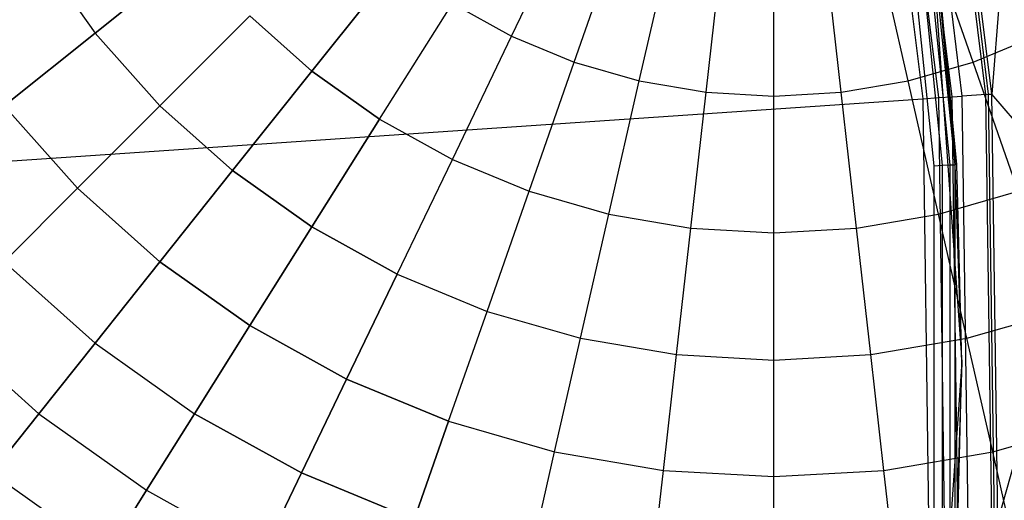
# Model space of a CAD drawing. Extents: x 0.2 to 44.2, y -21.9 to 24.
# Tile 118 of 239: x 34.9 to 39.2, y -0.6 to 1.5. Entities that reach past the tile are written whole.
import ezdxf

# ---------------------------------------------------------------- set-up
doc = ezdxf.new("R2010")
doc.units = 0
doc.header["$LTSCALE"] = 2.54
doc.layers.get('0').update_dxf_attribs({"color": 13, "linetype": 'CONTINUOUS'})

# ---------------------------------------------------------------- blocks, each defined once
blk = doc.blocks.new('KARO-10934_STL')
at = {"color": 0}
for p, q in [((39.2664, 3.0455, 126.2025), (39.1146, 1.1549, 126.1937)), ((39.2664, 3.0455, 126.2025), (39.1146, 1.1549, 126.1937)), ((39.0887, 1.1531, 126.1649), (38.8649, 2.9739, 126.1649)), ((39.0887, 1.1531, 126.1649), (38.8649, 2.9739, 126.1649)), ((38.8751, 2.9757, 126.1818), (39.099, 1.1538, 126.1818)), ((38.8751, 2.9757, 126.1818), (39.099, 1.1538, 126.1818)), ((39.1146, 1.1549, 126.1937), (38.8905, 2.9785, 126.1937)), ((39.1146, 1.1549, 126.1937), (38.8905, 2.9785, 126.1937)), ((38.6628, 2.9379, 125.8986), (38.8839, 1.1392, 125.8986)), ((38.6628, 2.9379, 125.8986), (38.8839, 1.1392, 125.8986)), ((38.9428, 1.1432, 125.9335), (38.721, 2.9483, 125.9335)), ((38.9428, 1.1432, 125.9335), (38.721, 2.9483, 125.9335)), ((38.9865, 1.1462, 125.9865), (38.7641, 2.9559, 125.9865)), ((38.9865, 1.1462, 125.9865), (38.7641, 2.9559, 125.9865)), ((38.5964, 2.926, 125.8858), (38.8166, 1.1346, 125.8858)), ((38.5964, 2.926, 125.8858), (38.8166, 1.1346, 125.8858)), ((38.6929, 2.5288, 124.2995), (38.8641, 0.8458, 124.2995)), ((38.6929, 2.5288, 124.2995), (38.8641, 0.8458, 124.2995)), ((38.9023, 0.8478, 124.3072), (38.7308, 2.5346, 124.3072)), ((38.9023, 0.8478, 124.3072), (38.7308, 2.5346, 124.3072)), ((38.9347, 0.8494, 124.3288), (38.7628, 2.5396, 124.3288)), ((38.9347, 0.8494, 124.3288), (38.7628, 2.5396, 124.3288)), ((38.9563, 0.8505, 124.3613), (38.7842, 2.5428, 124.3613)), ((38.9563, 0.8505, 124.3613), (38.7842, 2.5428, 124.3613)), ((38.9639, 0.8509, 124.3996), (38.8145, 2.3909, 125.9495)), ((38.8145, 2.3909, 125.9495), (38.9855, 0, 125.9495)), ((38.9639, 0.8509, 124.3996), (38.8145, 2.3909, 125.9495)), ((38.9639, 0.8509, 124.3996), (38.8145, 2.3909, 124.3996)), ((38.8145, 2.3909, 125.9495), (38.9855, 0, 125.9495)), ((38.8145, 2.3909, 124.3996), (38.9563, 0.8505, 124.3613)), ((38.9639, 0.8509, 124.3996), (38.8145, 2.3909, 124.3996)), ((38.8145, 2.3909, 124.3996), (38.9563, 0.8505, 124.3613)), ((38.9428, 1.1432, 125.9335), (38.9865, 1.1462, 125.9865)), ((38.9428, 1.1432, 125.9335), (38.9865, 1.1462, 125.9865)), ((39.0887, 1.1531, 126.1649), (38.9865, 1.1462, 125.9865)), ((39.0887, 1.1531, 126.1649), (38.9865, 1.1462, 125.9865)), ((39.0119, -0.6771, 125.9865), (38.9865, 1.1462, 125.9865)), ((39.0119, -0.6771, 125.9865), (38.9865, 1.1462, 125.9865)), ((39.0887, 1.1531, 126.1649), (39.099, 1.1538, 126.1818)), ((39.0887, 1.1531, 126.1649), (39.099, 1.1538, 126.1818)), ((39.1143, -0.6812, 126.1649), (39.0887, 1.1531, 126.1649)), ((39.1143, -0.6812, 126.1649), (39.0887, 1.1531, 126.1649)), ((39.099, 1.1538, 126.1818), (39.1146, 1.1549, 126.1937)), ((39.099, 1.1538, 126.1818), (39.1146, 1.1549, 126.1937)), ((39.099, 1.1538, 126.1818), (39.1246, -0.6816, 126.1818)), ((39.099, 1.1538, 126.1818), (39.1246, -0.6816, 126.1818)), ((39.5226, 0.6773, 126.2025), (39.1146, 1.1549, 126.1937)), ((39.5226, 0.6773, 126.2025), (39.1146, 1.1549, 126.1937)), ((39.1403, -0.6822, 126.1937), (39.1146, 1.1549, 126.1937)), ((39.1403, -0.6822, 126.1937), (39.1146, 1.1549, 126.1937)), ((22.1855, 0, 125.7675), (38.8166, 1.1346, 125.8858)), ((22.1855, 0, 125.7675), (38.8166, 1.1346, 125.8858)), ((38.8166, 1.1346, 125.8858), (38.8839, 1.1392, 125.8986)), ((38.8166, 1.1346, 125.8858), (38.8839, 1.1392, 125.8986)), ((38.8166, 1.1346, 125.8858), (38.8417, -0.6702, 125.8858)), ((38.8166, 1.1346, 125.8858), (38.8417, -0.6702, 125.8858)), ((38.8839, 1.1392, 125.8986), (38.9428, 1.1432, 125.9335)), ((38.8839, 1.1392, 125.8986), (38.9428, 1.1432, 125.9335)), ((38.8839, 1.1392, 125.8986), (38.9091, -0.6729, 125.8986)), ((38.8839, 1.1392, 125.8986), (38.9091, -0.6729, 125.8986)), ((38.9682, -0.6753, 125.9335), (38.9428, 1.1432, 125.9335)), ((38.9682, -0.6753, 125.9335), (38.9428, 1.1432, 125.9335)), ((38.9023, 0.8478, 124.3072), (38.9347, 0.8494, 124.3288)), ((38.9023, 0.8478, 124.3072), (38.9347, 0.8494, 124.3288)), ((38.9347, 0.8494, 124.3288), (38.9563, 0.8505, 124.3613)), ((38.9347, 0.8494, 124.3288), (38.9563, 0.8505, 124.3613)), ((38.9347, -0.8494, 124.3288), (38.9347, 0.8494, 124.3288)), ((38.9347, -0.8494, 124.3288), (38.9347, 0.8494, 124.3288)), ((38.9639, 0.8509, 124.3996), (38.9563, 0.8505, 124.3613)), ((38.9639, 0.8509, 124.3996), (38.9563, 0.8505, 124.3613)), ((38.9855, 0, 124.3996), (38.9563, 0.8505, 124.3613)), ((38.9855, 0, 124.3996), (38.9563, 0.8505, 124.3613)), ((38.9563, -0.8505, 124.3613), (38.9563, 0.8505, 124.3613)), ((38.9563, -0.8505, 124.3613), (38.9563, 0.8505, 124.3613)), ((38.9855, 0, 125.9495), (38.9639, 0.8509, 124.3996)), ((38.9855, 0, 124.3996), (38.9639, 0.8509, 124.3996)), ((38.9855, 0, 125.9495), (38.9639, 0.8509, 124.3996)), ((38.9855, 0, 124.3996), (38.9639, 0.8509, 124.3996)), ((38.8641, 0.8458, 124.2995), (38.9023, 0.8478, 124.3072)), ((38.8641, 0.8458, 124.2995), (38.9023, 0.8478, 124.3072)), ((38.8641, 0.8458, 124.2995), (38.8641, -0.8458, 124.2995)), ((38.8641, 0.8458, 124.2995), (38.8641, -0.8458, 124.2995)), ((38.9023, -0.8478, 124.3072), (38.9023, 0.8478, 124.3072)), ((38.9023, -0.8478, 124.3072), (38.9023, 0.8478, 124.3072)), ((39.5226, 0.6773, 126.2025), (39.1403, -0.6822, 126.1937)), ((39.5226, 0.6773, 126.2025), (39.1403, -0.6822, 126.1937)), ((38.9855, 0, 125.9495), (38.8145, -2.3909, 125.9495)), ((38.9855, 0, 125.9495), (38.8145, -2.3909, 125.9495)), ((38.9855, 0, 124.3996), (38.9563, -0.8505, 124.3613)), ((38.9855, 0, 124.3996), (38.9563, -0.8505, 124.3613)), ((38.9639, -0.8509, 124.3996), (38.9855, 0, 125.9495)), ((38.9639, -0.8509, 124.3996), (38.9855, 0, 125.9495)), ((38.9639, -0.8509, 124.3996), (38.9855, 0, 124.3996)), ((38.9639, -0.8509, 124.3996), (38.9855, 0, 124.3996)), ((38.9855, 0, 124.3996), (38.9855, 0, 125.9495)), ((38.9855, 0, 124.3996), (38.9855, 0, 125.9495))]:
    blk.add_line(p, q, dxfattribs=at)
blk = doc.blocks.new('GRUPUJ_1')
at = {"color": 0}
for p, q in [((36.8225, 23.3443, 18.5119), (37.0922, 23.9044, 18.7694)), ((36.8225, 23.3443, 18.5119), (37.0922, 23.9044, 18.7694)), ((36.8225, 23.3443, 7.7003), (37.0922, 23.9044, 7.4428)), ((36.8225, 23.3443, 7.7003), (37.0922, 23.9044, 7.4428)), ((37.0922, 23.2326, 18.5119), (37.2975, 23.8193, 18.7694)), ((37.0922, 23.2326, 18.5119), (37.2975, 23.8193, 18.7694)), ((37.0922, 23.2326, 7.7003), (37.2975, 23.8193, 7.4428)), ((37.0922, 23.2326, 7.7003), (37.2975, 23.8193, 7.4428)), ((38.8119, 23.2326, 18.5119), (38.6066, 23.8193, 18.7694)), ((38.8119, 23.2326, 18.5119), (38.6066, 23.8193, 18.7694)), ((38.8119, 23.2326, 7.7003), (38.6066, 23.8193, 7.4428)), ((38.8119, 23.2326, 7.7003), (38.6066, 23.8193, 7.4428)), ((37.3728, 23.1518, 18.5119), (37.5111, 23.7578, 18.7694)), ((37.3728, 23.1518, 18.5119), (37.5111, 23.7578, 18.7694)), ((37.3728, 23.1518, 7.7003), (37.5111, 23.7578, 7.4428)), ((37.3728, 23.1518, 7.7003), (37.5111, 23.7578, 7.4428)), ((38.5313, 23.1518, 18.5119), (38.393, 23.7578, 18.7694)), ((38.5313, 23.1518, 18.5119), (38.393, 23.7578, 18.7694)), ((38.5313, 23.1518, 7.7003), (38.393, 23.7578, 7.4428)), ((38.5313, 23.1518, 7.7003), (38.393, 23.7578, 7.4428)), ((34.7845, 23.6995, 17.7971), (35.0273, 23.3574, 17.7971)), ((34.7845, 23.6995, 8.4151), (35.0273, 23.3574, 8.4151)), ((34.7845, 23.6995, 8.4151), (35.0273, 23.3574, 8.4151)), ((34.7845, 23.6995, 17.7971), (35.0273, 23.3574, 17.7971)), ((35.4563, 23.6995, 18.1864), (35.0273, 23.3574, 17.7971)), ((35.4563, 23.6995, 18.1864), (35.0273, 23.3574, 17.7971)), ((35.0273, 23.3574, 8.4151), (35.4563, 23.6995, 8.0257)), ((35.0273, 23.3574, 8.4151), (35.4563, 23.6995, 8.0257)), ((37.6606, 23.1029, 18.5119), (37.7302, 23.7206, 18.7694)), ((37.6606, 23.1029, 18.5119), (37.7302, 23.7206, 18.7694)), ((37.6606, 23.1029, 7.7003), (37.7302, 23.7206, 7.4428)), ((37.6606, 23.1029, 7.7003), (37.7302, 23.7206, 7.4428)), ((37.9521, 23.0865, 18.5119), (37.9521, 23.7081, 18.7694)), ((37.9521, 23.0865, 18.5119), (37.9521, 23.7081, 18.7694)), ((37.9521, 23.0865, 7.7003), (37.9521, 23.7081, 7.4428)), ((37.9521, 23.0865, 7.7003), (37.9521, 23.7081, 7.4428)), ((38.2435, 23.1029, 18.5119), (38.1739, 23.7206, 18.7694)), ((38.2435, 23.1029, 18.5119), (38.1739, 23.7206, 18.7694)), ((38.2435, 23.1029, 7.7003), (38.1739, 23.7206, 7.4428)), ((38.2435, 23.1029, 7.7003), (38.1739, 23.7206, 7.4428)), ((36.3289, 23.6545, 18.5119), (35.9618, 23.194, 18.1864)), ((36.3289, 23.6545, 18.5119), (35.9618, 23.194, 18.1864)), ((35.9618, 23.194, 8.0257), (36.3289, 23.6545, 7.7003)), ((35.9618, 23.194, 8.0257), (36.3289, 23.6545, 7.7003)), ((36.2537, 22.9869, 18.1864), (36.567, 23.4855, 18.5119)), ((36.2537, 22.9869, 18.1864), (36.567, 23.4855, 18.5119)), ((36.2537, 22.9869, 8.0257), (36.567, 23.4855, 7.7003)), ((36.2537, 22.9869, 8.0257), (36.567, 23.4855, 7.7003)), ((36.567, 23.4855, 18.5119), (36.8225, 23.3443, 18.5119)), ((36.567, 23.4855, 18.5119), (36.8225, 23.3443, 18.5119)), ((36.567, 23.4855, 7.7003), (36.8225, 23.3443, 7.7003)), ((36.567, 23.4855, 7.7003), (36.8225, 23.3443, 7.7003)), ((35.6948, 23.4326, 18.1864), (35.3068, 23.0446, 17.7971)), ((35.6948, 23.4326, 18.1864), (35.3068, 23.0446, 17.7971)), ((35.3068, 23.0446, 8.4151), (35.6948, 23.4326, 8.0257)), ((35.3068, 23.0446, 8.4151), (35.6948, 23.4326, 8.0257)), ((35.9618, 23.194, 18.1864), (35.6948, 23.4326, 18.1864)), ((35.9618, 23.194, 18.1864), (35.6948, 23.4326, 18.1864)), ((35.6948, 23.4326, 8.0257), (35.9618, 23.194, 8.0257)), ((35.6948, 23.4326, 8.0257), (35.9618, 23.194, 8.0257)), ((34.635, 23.0446, 8.8634), (35.0273, 23.3574, 8.4151)), ((35.0273, 23.3574, 17.7971), (34.635, 23.0446, 17.3487)), ((35.0273, 23.3574, 17.7971), (34.635, 23.0446, 17.3487)), ((34.635, 23.0446, 8.8634), (35.0273, 23.3574, 8.4151)), ((35.0273, 23.3574, 17.7971), (35.3068, 23.0446, 17.7971)), ((35.0273, 23.3574, 8.4151), (35.3068, 23.0446, 8.4151)), ((35.0273, 23.3574, 17.7971), (35.3068, 23.0446, 17.7971)), ((35.0273, 23.3574, 8.4151), (35.3068, 23.0446, 8.4151)), ((36.567, 22.8137, 18.1864), (36.8225, 23.3443, 18.5119)), ((36.567, 22.8137, 18.1864), (36.8225, 23.3443, 18.5119)), ((36.567, 22.8137, 8.0257), (36.8225, 23.3443, 7.7003)), ((36.567, 22.8137, 8.0257), (36.8225, 23.3443, 7.7003)), ((36.8225, 23.3443, 18.5119), (37.0922, 23.2326, 18.5119)), ((36.8225, 23.3443, 18.5119), (37.0922, 23.2326, 18.5119)), ((36.8225, 23.3443, 7.7003), (37.0922, 23.2326, 7.7003)), ((36.8225, 23.3443, 7.7003), (37.0922, 23.2326, 7.7003)), ((38.8119, 23.2326, 18.5119), (39.0816, 23.3443, 18.5119)), ((38.8119, 23.2326, 18.5119), (39.0816, 23.3443, 18.5119)), ((38.8119, 23.2326, 7.7003), (39.0816, 23.3443, 7.7003)), ((38.8119, 23.2326, 7.7003), (39.0816, 23.3443, 7.7003)), ((36.8977, 22.6767, 18.1864), (37.0922, 23.2326, 18.5119)), ((36.8977, 22.6767, 18.1864), (37.0922, 23.2326, 18.5119)), ((36.8977, 22.6767, 8.0257), (37.0922, 23.2326, 7.7003)), ((36.8977, 22.6767, 8.0257), (37.0922, 23.2326, 7.7003)), ((37.0922, 23.2326, 18.5119), (37.3728, 23.1518, 18.5119)), ((37.0922, 23.2326, 18.5119), (37.3728, 23.1518, 18.5119)), ((37.0922, 23.2326, 7.7003), (37.3728, 23.1518, 7.7003)), ((37.0922, 23.2326, 7.7003), (37.3728, 23.1518, 7.7003)), ((38.5313, 23.1518, 18.5119), (38.8119, 23.2326, 18.5119)), ((38.5313, 23.1518, 18.5119), (38.8119, 23.2326, 18.5119)), ((38.5313, 23.1518, 7.7003), (38.8119, 23.2326, 7.7003)), ((38.5313, 23.1518, 7.7003), (38.8119, 23.2326, 7.7003)), ((39.0064, 22.6767, 18.1864), (38.8119, 23.2326, 18.5119)), ((39.0064, 22.6767, 18.1864), (38.8119, 23.2326, 18.5119)), ((39.0064, 22.6767, 8.0257), (38.8119, 23.2326, 7.7003)), ((39.0064, 22.6767, 8.0257), (38.8119, 23.2326, 7.7003)), ((35.9618, 23.194, 18.1864), (35.6196, 22.765, 17.7971)), ((35.9618, 23.194, 18.1864), (35.6196, 22.765, 17.7971)), ((35.6196, 22.765, 8.4151), (35.9618, 23.194, 8.0257)), ((35.6196, 22.765, 8.4151), (35.9618, 23.194, 8.0257)), ((36.2537, 22.9869, 18.1864), (35.9618, 23.194, 18.1864)), ((36.2537, 22.9869, 18.1864), (35.9618, 23.194, 18.1864)), ((35.9618, 23.194, 8.0257), (36.2537, 22.9869, 8.0257)), ((35.9618, 23.194, 8.0257), (36.2537, 22.9869, 8.0257)), ((37.2417, 22.5776, 18.1864), (37.3728, 23.1518, 18.5119)), ((37.2417, 22.5776, 18.1864), (37.3728, 23.1518, 18.5119)), ((37.2417, 22.5776, 8.0257), (37.3728, 23.1518, 7.7003)), ((37.2417, 22.5776, 8.0257), (37.3728, 23.1518, 7.7003)), ((37.3728, 23.1518, 18.5119), (37.6606, 23.1029, 18.5119)), ((37.3728, 23.1518, 18.5119), (37.6606, 23.1029, 18.5119)), ((37.3728, 23.1518, 7.7003), (37.6606, 23.1029, 7.7003)), ((37.3728, 23.1518, 7.7003), (37.6606, 23.1029, 7.7003)), ((38.2435, 23.1029, 18.5119), (38.5313, 23.1518, 18.5119)), ((38.2435, 23.1029, 18.5119), (38.5313, 23.1518, 18.5119)), ((38.2435, 23.1029, 7.7003), (38.5313, 23.1518, 7.7003)), ((38.2435, 23.1029, 7.7003), (38.5313, 23.1518, 7.7003)), ((38.6624, 22.5776, 18.1864), (38.5313, 23.1518, 18.5119)), ((38.6624, 22.5776, 18.1864), (38.5313, 23.1518, 18.5119)), ((38.6624, 22.5776, 8.0257), (38.5313, 23.1518, 7.7003)), ((38.6624, 22.5776, 8.0257), (38.5313, 23.1518, 7.7003)), ((37.5946, 22.5177, 18.1864), (37.6606, 23.1029, 18.5119)), ((37.5946, 22.5177, 18.1864), (37.6606, 23.1029, 18.5119)), ((37.5946, 22.5177, 8.0257), (37.6606, 23.1029, 7.7003)), ((37.5946, 22.5177, 8.0257), (37.6606, 23.1029, 7.7003)), ((37.6606, 23.1029, 18.5119), (37.9521, 23.0865, 18.5119)), ((37.6606, 23.1029, 18.5119), (37.9521, 23.0865, 18.5119)), ((37.6606, 23.1029, 7.7003), (37.9521, 23.0865, 7.7003)), ((37.6606, 23.1029, 7.7003), (37.9521, 23.0865, 7.7003)), ((37.9521, 23.0865, 18.5119), (38.2435, 23.1029, 18.5119)), ((37.9521, 23.0865, 18.5119), (38.2435, 23.1029, 18.5119)), ((37.9521, 23.0865, 7.7003), (38.2435, 23.1029, 7.7003)), ((37.9521, 23.0865, 7.7003), (38.2435, 23.1029, 7.7003)), ((37.9521, 22.4976, 18.1864), (37.9521, 23.0865, 18.5119)), ((37.9521, 22.4976, 18.1864), (37.9521, 23.0865, 18.5119)), ((37.9521, 22.4976, 8.0257), (37.9521, 23.0865, 7.7003)), ((37.9521, 22.4976, 8.0257), (37.9521, 23.0865, 7.7003)), ((38.3095, 22.5177, 18.1864), (38.2435, 23.1029, 18.5119)), ((38.3095, 22.5177, 18.1864), (38.2435, 23.1029, 18.5119)), ((38.3095, 22.5177, 8.0257), (38.2435, 23.1029, 7.7003)), ((38.3095, 22.5177, 8.0257), (38.2435, 23.1029, 7.7003)), ((34.635, 23.0446, 8.8634), (34.9521, 22.6898, 8.8634)), ((34.635, 23.0446, 17.3487), (34.9521, 22.6898, 17.3487)), ((34.635, 23.0446, 17.3487), (34.9521, 22.6898, 17.3487)), ((34.635, 23.0446, 8.8634), (34.9521, 22.6898, 8.8634)), ((35.3068, 23.0446, 17.7971), (34.9521, 22.6898, 17.3487)), ((34.9521, 22.6898, 8.8634), (35.3068, 23.0446, 8.4151)), ((35.3068, 23.0446, 17.7971), (34.9521, 22.6898, 17.3487)), ((34.9521, 22.6898, 8.8634), (35.3068, 23.0446, 8.4151)), ((35.6196, 22.765, 17.7971), (35.3068, 23.0446, 17.7971)), ((35.6196, 22.765, 17.7971), (35.3068, 23.0446, 17.7971)), ((35.3068, 23.0446, 8.4151), (35.6196, 22.765, 8.4151)), ((35.3068, 23.0446, 8.4151), (35.6196, 22.765, 8.4151)), ((36.2537, 22.9869, 18.1864), (35.9618, 22.5223, 17.7971)), ((36.2537, 22.9869, 18.1864), (35.9618, 22.5223, 17.7971)), ((35.9618, 22.5223, 8.4151), (36.2537, 22.9869, 8.0257)), ((35.9618, 22.5223, 8.4151), (36.2537, 22.9869, 8.0257)), ((36.2537, 22.9869, 18.1864), (36.567, 22.8137, 18.1864)), ((36.2537, 22.9869, 18.1864), (36.567, 22.8137, 18.1864)), ((36.2537, 22.9869, 8.0257), (36.567, 22.8137, 8.0257)), ((36.2537, 22.9869, 8.0257), (36.567, 22.8137, 8.0257)), ((36.3289, 22.3193, 17.7971), (36.567, 22.8137, 18.1864)), ((36.3289, 22.3193, 17.7971), (36.567, 22.8137, 18.1864)), ((36.3289, 22.3193, 8.4151), (36.567, 22.8137, 8.0257)), ((36.3289, 22.3193, 8.4151), (36.567, 22.8137, 8.0257)), ((36.567, 22.8137, 18.1864), (36.8977, 22.6767, 18.1864)), ((36.567, 22.8137, 18.1864), (36.8977, 22.6767, 18.1864)), ((36.567, 22.8137, 8.0257), (36.8977, 22.6767, 8.0257)), ((36.567, 22.8137, 8.0257), (36.8977, 22.6767, 8.0257)), ((35.6196, 22.765, 17.7971), (35.3068, 22.3728, 17.3487)), ((35.6196, 22.765, 17.7971), (35.3068, 22.3728, 17.3487)), ((35.3068, 22.3728, 8.8634), (35.6196, 22.765, 8.4151)), ((35.3068, 22.3728, 8.8634), (35.6196, 22.765, 8.4151)), ((35.9618, 22.5223, 17.7971), (35.6196, 22.765, 17.7971)), ((35.9618, 22.5223, 17.7971), (35.6196, 22.765, 17.7971)), ((35.6196, 22.765, 8.4151), (35.9618, 22.5223, 8.4151)), ((35.6196, 22.765, 8.4151), (35.9618, 22.5223, 8.4151)), ((34.9521, 22.6898, 17.3487), (34.635, 22.3728, 16.847)), ((34.635, 22.3728, 9.3651), (34.9521, 22.6898, 8.8634)), ((34.635, 22.3728, 9.3651), (34.9521, 22.6898, 8.8634)), ((34.9521, 22.6898, 17.3487), (34.635, 22.3728, 16.847)), ((34.9521, 22.6898, 17.3487), (35.3068, 22.3728, 17.3487)), ((34.9521, 22.6898, 8.8634), (35.3068, 22.3728, 8.8634)), ((34.9521, 22.6898, 17.3487), (35.3068, 22.3728, 17.3487)), ((34.9521, 22.6898, 8.8634), (35.3068, 22.3728, 8.8634)), ((36.7165, 22.1588, 17.7971), (36.8977, 22.6767, 18.1864)), ((36.7165, 22.1588, 17.7971), (36.8977, 22.6767, 18.1864)), ((36.7165, 22.1588, 8.4151), (36.8977, 22.6767, 8.0257)), ((36.7165, 22.1588, 8.4151), (36.8977, 22.6767, 8.0257)), ((36.8977, 22.6767, 18.1864), (37.2417, 22.5776, 18.1864)), ((36.8977, 22.6767, 18.1864), (37.2417, 22.5776, 18.1864)), ((36.8977, 22.6767, 8.0257), (37.2417, 22.5776, 8.0257)), ((36.8977, 22.6767, 8.0257), (37.2417, 22.5776, 8.0257)), ((38.6624, 22.5776, 18.1864), (39.0064, 22.6767, 18.1864)), ((38.6624, 22.5776, 18.1864), (39.0064, 22.6767, 18.1864)), ((38.6624, 22.5776, 8.0257), (39.0064, 22.6767, 8.0257)), ((38.6624, 22.5776, 8.0257), (39.0064, 22.6767, 8.0257)), ((37.1196, 22.0427, 17.7971), (37.2417, 22.5776, 18.1864)), ((37.1196, 22.0427, 17.7971), (37.2417, 22.5776, 18.1864)), ((37.1196, 22.0427, 8.4151), (37.2417, 22.5776, 8.0257)), ((37.1196, 22.0427, 8.4151), (37.2417, 22.5776, 8.0257)), ((37.2417, 22.5776, 18.1864), (37.5946, 22.5177, 18.1864)), ((37.2417, 22.5776, 18.1864), (37.5946, 22.5177, 18.1864)), ((37.2417, 22.5776, 8.0257), (37.5946, 22.5177, 8.0257)), ((37.2417, 22.5776, 8.0257), (37.5946, 22.5177, 8.0257)), ((38.3095, 22.5177, 18.1864), (38.6624, 22.5776, 18.1864)), ((38.3095, 22.5177, 18.1864), (38.6624, 22.5776, 18.1864)), ((38.3095, 22.5177, 8.0257), (38.6624, 22.5776, 8.0257)), ((38.3095, 22.5177, 8.0257), (38.6624, 22.5776, 8.0257)), ((38.7845, 22.0427, 17.7971), (38.6624, 22.5776, 18.1864)), ((38.7845, 22.0427, 17.7971), (38.6624, 22.5776, 18.1864)), ((38.7845, 22.0427, 8.4151), (38.6624, 22.5776, 8.0257)), ((38.7845, 22.0427, 8.4151), (38.6624, 22.5776, 8.0257)), ((35.9618, 22.5223, 17.7971), (35.6948, 22.0975, 17.3487)), ((35.9618, 22.5223, 17.7971), (35.6948, 22.0975, 17.3487)), ((35.6948, 22.0975, 8.8634), (35.9618, 22.5223, 8.4151)), ((35.6948, 22.0975, 8.8634), (35.9618, 22.5223, 8.4151)), ((36.3289, 22.3193, 17.7971), (35.9618, 22.5223, 17.7971)), ((36.3289, 22.3193, 17.7971), (35.9618, 22.5223, 17.7971)), ((35.9618, 22.5223, 8.4151), (36.3289, 22.3193, 8.4151)), ((35.9618, 22.5223, 8.4151), (36.3289, 22.3193, 8.4151)), ((37.5332, 21.9724, 17.7971), (37.5946, 22.5177, 18.1864)), ((37.5332, 21.9724, 17.7971), (37.5946, 22.5177, 18.1864)), ((37.5332, 21.9724, 8.4151), (37.5946, 22.5177, 8.0257)), ((37.5332, 21.9724, 8.4151), (37.5946, 22.5177, 8.0257)), ((37.5946, 22.5177, 18.1864), (37.9521, 22.4976, 18.1864)), ((37.5946, 22.5177, 18.1864), (37.9521, 22.4976, 18.1864)), ((37.5946, 22.5177, 8.0257), (37.9521, 22.4976, 8.0257)), ((37.5946, 22.5177, 8.0257), (37.9521, 22.4976, 8.0257)), ((37.9521, 22.4976, 18.1864), (38.3095, 22.5177, 18.1864)), ((37.9521, 22.4976, 18.1864), (38.3095, 22.5177, 18.1864)), ((37.9521, 22.4976, 8.0257), (38.3095, 22.5177, 8.0257)), ((37.9521, 22.4976, 8.0257), (38.3095, 22.5177, 8.0257)), ((37.9521, 21.9489, 17.7971), (37.9521, 22.4976, 18.1864)), ((37.9521, 21.9489, 17.7971), (37.9521, 22.4976, 18.1864)), ((37.9521, 21.9489, 8.4151), (37.9521, 22.4976, 8.0257)), ((37.9521, 21.9489, 8.4151), (37.9521, 22.4976, 8.0257)), ((38.3709, 21.9724, 17.7971), (38.3095, 22.5177, 18.1864)), ((38.3709, 21.9724, 17.7971), (38.3095, 22.5177, 18.1864)), ((38.3709, 21.9724, 8.4151), (38.3095, 22.5177, 8.0257)), ((38.3709, 21.9724, 8.4151), (38.3095, 22.5177, 8.0257)), ((34.635, 22.3728, 16.847), (35.0273, 22.0222, 16.847)), ((34.635, 22.3728, 16.847), (35.0273, 22.0222, 16.847)), ((34.635, 22.3728, 9.3651), (35.0273, 22.0222, 9.3651)), ((34.635, 22.3728, 9.3651), (35.0273, 22.0222, 9.3651)), ((35.3068, 22.3728, 17.3487), (35.0273, 22.0222, 16.847)), ((35.3068, 22.3728, 17.3487), (35.0273, 22.0222, 16.847)), ((35.0273, 22.0222, 9.3651), (35.3068, 22.3728, 8.8634)), ((35.0273, 22.0222, 9.3651), (35.3068, 22.3728, 8.8634)), ((35.6948, 22.0975, 17.3487), (35.3068, 22.3728, 17.3487)), ((35.6948, 22.0975, 17.3487), (35.3068, 22.3728, 17.3487)), ((35.3068, 22.3728, 8.8634), (35.6948, 22.0975, 8.8634)), ((35.3068, 22.3728, 8.8634), (35.6948, 22.0975, 8.8634)), ((36.3289, 22.3193, 17.7971), (36.1112, 21.8673, 17.3487)), ((36.3289, 22.3193, 17.7971), (36.1112, 21.8673, 17.3487)), ((36.1112, 21.8673, 8.8634), (36.3289, 22.3193, 8.4151)), ((36.1112, 21.8673, 8.8634), (36.3289, 22.3193, 8.4151)), ((36.3289, 22.3193, 17.7971), (36.7165, 22.1588, 17.7971)), ((36.3289, 22.3193, 17.7971), (36.7165, 22.1588, 17.7971)), ((36.3289, 22.3193, 8.4151), (36.7165, 22.1588, 8.4151)), ((36.3289, 22.3193, 8.4151), (36.7165, 22.1588, 8.4151)), ((36.5508, 21.6852, 17.3487), (36.7165, 22.1588, 17.7971)), ((36.5508, 21.6852, 17.3487), (36.7165, 22.1588, 17.7971)), ((36.5508, 21.6852, 8.8634), (36.7165, 22.1588, 8.4151)), ((36.5508, 21.6852, 8.8634), (36.7165, 22.1588, 8.4151)), ((36.7165, 22.1588, 17.7971), (37.1196, 22.0427, 17.7971)), ((36.7165, 22.1588, 17.7971), (37.1196, 22.0427, 17.7971)), ((36.7165, 22.1588, 8.4151), (37.1196, 22.0427, 8.4151)), ((36.7165, 22.1588, 8.4151), (37.1196, 22.0427, 8.4151)), ((38.7845, 22.0427, 17.7971), (39.1876, 22.1588, 17.7971)), ((38.7845, 22.0427, 17.7971), (39.1876, 22.1588, 17.7971)), ((38.7845, 22.0427, 8.4151), (39.1876, 22.1588, 8.4151)), ((38.7845, 22.0427, 8.4151), (39.1876, 22.1588, 8.4151)), ((34.3597, 22.0975, 16.2983), (34.7845, 21.7178, 16.2983)), ((34.3597, 22.0975, 9.9139), (34.7845, 21.7178, 9.9139)), ((34.3597, 22.0975, 16.2983), (34.7845, 21.7178, 16.2983)), ((34.3597, 22.0975, 9.9139), (34.7845, 21.7178, 9.9139)), ((35.6948, 22.0975, 17.3487), (35.4563, 21.7178, 16.847)), ((35.6948, 22.0975, 17.3487), (35.4563, 21.7178, 16.847)), ((35.4563, 21.7178, 9.3651), (35.6948, 22.0975, 8.8634)), ((35.4563, 21.7178, 9.3651), (35.6948, 22.0975, 8.8634)), ((36.1112, 21.8673, 17.3487), (35.6948, 22.0975, 17.3487)), ((36.1112, 21.8673, 17.3487), (35.6948, 22.0975, 17.3487)), ((35.6948, 22.0975, 8.8634), (36.1112, 21.8673, 8.8634)), ((35.6948, 22.0975, 8.8634), (36.1112, 21.8673, 8.8634)), ((37.008, 21.5535, 17.3487), (37.1196, 22.0427, 17.7971)), ((37.008, 21.5535, 17.3487), (37.1196, 22.0427, 17.7971)), ((37.008, 21.5535, 8.8634), (37.1196, 22.0427, 8.4151)), ((37.008, 21.5535, 8.8634), (37.1196, 22.0427, 8.4151)), ((37.1196, 22.0427, 17.7971), (37.5332, 21.9724, 17.7971)), ((37.1196, 22.0427, 17.7971), (37.5332, 21.9724, 17.7971)), ((37.1196, 22.0427, 8.4151), (37.5332, 21.9724, 8.4151)), ((37.1196, 22.0427, 8.4151), (37.5332, 21.9724, 8.4151)), ((38.3709, 21.9724, 17.7971), (38.7845, 22.0427, 17.7971)), ((38.3709, 21.9724, 17.7971), (38.7845, 22.0427, 17.7971)), ((38.3709, 21.9724, 8.4151), (38.7845, 22.0427, 8.4151)), ((38.3709, 21.9724, 8.4151), (38.7845, 22.0427, 8.4151)), ((38.8961, 21.5535, 17.3487), (38.7845, 22.0427, 17.7971)), ((38.8961, 21.5535, 17.3487), (38.7845, 22.0427, 17.7971)), ((38.8961, 21.5535, 8.8634), (38.7845, 22.0427, 8.4151)), ((38.8961, 21.5535, 8.8634), (38.7845, 22.0427, 8.4151)), ((34.7845, 21.7178, 9.9139), (35.0273, 22.0222, 9.3651)), ((35.0273, 22.0222, 16.847), (34.7845, 21.7178, 16.2983)), ((35.0273, 22.0222, 16.847), (34.7845, 21.7178, 16.2983)), ((34.7845, 21.7178, 9.9139), (35.0273, 22.0222, 9.3651)), ((35.0273, 22.0222, 16.847), (35.4563, 21.7178, 16.847)), ((35.0273, 22.0222, 9.3651), (35.4563, 21.7178, 9.3651)), ((35.0273, 22.0222, 16.847), (35.4563, 21.7178, 16.847)), ((35.0273, 22.0222, 9.3651), (35.4563, 21.7178, 9.3651)), ((37.477, 21.4738, 17.3487), (37.5332, 21.9724, 17.7971)), ((37.477, 21.4738, 17.3487), (37.5332, 21.9724, 17.7971)), ((37.477, 21.4738, 8.8634), (37.5332, 21.9724, 8.4151)), ((37.477, 21.4738, 8.8634), (37.5332, 21.9724, 8.4151)), ((37.5332, 21.9724, 17.7971), (37.9521, 21.9489, 17.7971)), ((37.5332, 21.9724, 17.7971), (37.9521, 21.9489, 17.7971)), ((37.5332, 21.9724, 8.4151), (37.9521, 21.9489, 8.4151)), ((37.5332, 21.9724, 8.4151), (37.9521, 21.9489, 8.4151)), ((37.9521, 21.9489, 17.7971), (38.3709, 21.9724, 17.7971)), ((37.9521, 21.9489, 17.7971), (38.3709, 21.9724, 17.7971)), ((37.9521, 21.9489, 8.4151), (38.3709, 21.9724, 8.4151)), ((37.9521, 21.9489, 8.4151), (38.3709, 21.9724, 8.4151)), ((37.9521, 21.4472, 17.3487), (37.9521, 21.9489, 17.7971)), ((37.9521, 21.4472, 17.3487), (37.9521, 21.9489, 17.7971)), ((37.9521, 21.4472, 8.8634), (37.9521, 21.9489, 8.4151)), ((37.9521, 21.4472, 8.8634), (37.9521, 21.9489, 8.4151)), ((38.4271, 21.4738, 17.3487), (38.3709, 21.9724, 17.7971)), ((38.4271, 21.4738, 17.3487), (38.3709, 21.9724, 17.7971)), ((38.4271, 21.4738, 8.8634), (38.3709, 21.9724, 8.4151)), ((38.4271, 21.4738, 8.8634), (38.3709, 21.9724, 8.4151)), ((36.1112, 21.8673, 17.3487), (35.9167, 21.4634, 16.847)), ((36.1112, 21.8673, 17.3487), (35.9167, 21.4634, 16.847)), ((35.9167, 21.4634, 9.3651), (36.1112, 21.8673, 8.8634)), ((35.9167, 21.4634, 9.3651), (36.1112, 21.8673, 8.8634)), ((36.5508, 21.6852, 17.3487), (36.1112, 21.8673, 17.3487)), ((36.5508, 21.6852, 17.3487), (36.1112, 21.8673, 17.3487)), ((36.1112, 21.8673, 8.8634), (36.5508, 21.6852, 8.8634)), ((36.1112, 21.8673, 8.8634), (36.5508, 21.6852, 8.8634)), ((34.7845, 21.7178, 16.2983), (34.5816, 21.4634, 15.7094)), ((34.5816, 21.4634, 10.5028), (34.7845, 21.7178, 9.9139)), ((34.7845, 21.7178, 16.2983), (34.5816, 21.4634, 15.7094)), ((34.5816, 21.4634, 10.5028), (34.7845, 21.7178, 9.9139)), ((34.7845, 21.7178, 9.9139), (35.2491, 21.3882, 9.9139)), ((34.7845, 21.7178, 16.2983), (35.2491, 21.3882, 16.2983)), ((34.7845, 21.7178, 9.9139), (35.2491, 21.3882, 9.9139)), ((34.7845, 21.7178, 16.2983), (35.2491, 21.3882, 16.2983)), ((35.4563, 21.7178, 16.847), (35.2491, 21.3882, 16.2983)), ((35.2491, 21.3882, 9.9139), (35.4563, 21.7178, 9.3651)), ((35.4563, 21.7178, 16.847), (35.2491, 21.3882, 16.2983)), ((35.2491, 21.3882, 9.9139), (35.4563, 21.7178, 9.3651)), ((35.9167, 21.4634, 16.847), (35.4563, 21.7178, 16.847)), ((35.9167, 21.4634, 16.847), (35.4563, 21.7178, 16.847)), ((35.4563, 21.7178, 9.3651), (35.9167, 21.4634, 9.3651)), ((35.4563, 21.7178, 9.3651), (35.9167, 21.4634, 9.3651)), ((36.5508, 21.6852, 17.3487), (36.4027, 21.2621, 16.847)), ((36.5508, 21.6852, 17.3487), (36.4027, 21.2621, 16.847)), ((36.4027, 21.2621, 9.3651), (36.5508, 21.6852, 8.8634)), ((36.4027, 21.2621, 9.3651), (36.5508, 21.6852, 8.8634)), ((36.5508, 21.6852, 17.3487), (37.008, 21.5535, 17.3487)), ((36.5508, 21.6852, 17.3487), (37.008, 21.5535, 17.3487)), ((36.5508, 21.6852, 8.8634), (37.008, 21.5535, 8.8634)), ((36.5508, 21.6852, 8.8634), (37.008, 21.5535, 8.8634)), ((38.8961, 21.5535, 17.3487), (39.3533, 21.6852, 17.3487)), ((38.8961, 21.5535, 17.3487), (39.3533, 21.6852, 17.3487)), ((38.8961, 21.5535, 8.8634), (39.3533, 21.6852, 8.8634)), ((38.8961, 21.5535, 8.8634), (39.3533, 21.6852, 8.8634)), ((36.9082, 21.1164, 16.847), (37.008, 21.5535, 17.3487)), ((36.9082, 21.1164, 16.847), (37.008, 21.5535, 17.3487)), ((36.9082, 21.1164, 9.3651), (37.008, 21.5535, 8.8634)), ((36.9082, 21.1164, 9.3651), (37.008, 21.5535, 8.8634)), ((37.008, 21.5535, 17.3487), (37.477, 21.4738, 17.3487)), ((37.008, 21.5535, 17.3487), (37.477, 21.4738, 17.3487)), ((37.008, 21.5535, 8.8634), (37.477, 21.4738, 8.8634)), ((37.008, 21.5535, 8.8634), (37.477, 21.4738, 8.8634)), ((38.4271, 21.4738, 17.3487), (38.8961, 21.5535, 17.3487)), ((38.4271, 21.4738, 17.3487), (38.8961, 21.5535, 17.3487)), ((38.4271, 21.4738, 8.8634), (38.8961, 21.5535, 8.8634)), ((38.4271, 21.4738, 8.8634), (38.8961, 21.5535, 8.8634)), ((38.9959, 21.1164, 16.847), (38.8961, 21.5535, 17.3487)), ((38.9959, 21.1164, 16.847), (38.8961, 21.5535, 17.3487)), ((38.9959, 21.1164, 9.3651), (38.8961, 21.5535, 8.8634)), ((38.9959, 21.1164, 9.3651), (38.8961, 21.5535, 8.8634)), ((37.4268, 21.0283, 16.847), (37.477, 21.4738, 17.3487)), ((37.4268, 21.0283, 16.847), (37.477, 21.4738, 17.3487)), ((37.4268, 21.0283, 9.3651), (37.477, 21.4738, 8.8634)), ((37.4268, 21.0283, 9.3651), (37.477, 21.4738, 8.8634)), ((37.477, 21.4738, 17.3487), (37.9521, 21.4472, 17.3487)), ((37.477, 21.4738, 17.3487), (37.9521, 21.4472, 17.3487)), ((37.477, 21.4738, 8.8634), (37.9521, 21.4472, 8.8634)), ((37.477, 21.4738, 8.8634), (37.9521, 21.4472, 8.8634)), ((37.9521, 21.4472, 17.3487), (38.4271, 21.4738, 17.3487)), ((37.9521, 21.4472, 17.3487), (38.4271, 21.4738, 17.3487)), ((37.9521, 21.4472, 8.8634), (38.4271, 21.4738, 8.8634)), ((37.9521, 21.4472, 8.8634), (38.4271, 21.4738, 8.8634)), ((38.4773, 21.0283, 16.847), (38.4271, 21.4738, 17.3487)), ((38.4773, 21.0283, 16.847), (38.4271, 21.4738, 17.3487)), ((38.4773, 21.0283, 9.3651), (38.4271, 21.4738, 8.8634)), ((38.4773, 21.0283, 9.3651), (38.4271, 21.4738, 8.8634)), ((34.5816, 21.4634, 15.7094), (35.076, 21.1126, 15.7094)), ((34.5816, 21.4634, 10.5028), (35.076, 21.1126, 10.5028)), ((34.5816, 21.4634, 15.7094), (35.076, 21.1126, 15.7094)), ((34.5816, 21.4634, 10.5028), (35.076, 21.1126, 10.5028)), ((35.9167, 21.4634, 16.847), (35.7478, 21.1126, 16.2983)), ((35.9167, 21.4634, 16.847), (35.7478, 21.1126, 16.2983)), ((35.7478, 21.1126, 9.9139), (35.9167, 21.4634, 9.3651)), ((35.7478, 21.1126, 9.9139), (35.9167, 21.4634, 9.3651)), ((36.4027, 21.2621, 16.847), (35.9167, 21.4634, 16.847)), ((36.4027, 21.2621, 16.847), (35.9167, 21.4634, 16.847)), ((35.9167, 21.4634, 9.3651), (36.4027, 21.2621, 9.3651)), ((35.9167, 21.4634, 9.3651), (36.4027, 21.2621, 9.3651)), ((37.9521, 20.9988, 16.847), (37.9521, 21.4472, 17.3487)), ((37.9521, 20.9988, 16.847), (37.9521, 21.4472, 17.3487)), ((37.9521, 20.9988, 9.3651), (37.9521, 21.4472, 8.8634)), ((37.9521, 20.9988, 9.3651), (37.9521, 21.4472, 8.8634)), ((35.076, 21.1126, 10.5028), (35.2491, 21.3882, 9.9139)), ((35.2491, 21.3882, 16.2983), (35.076, 21.1126, 15.7094)), ((35.076, 21.1126, 10.5028), (35.2491, 21.3882, 9.9139)), ((35.2491, 21.3882, 16.2983), (35.076, 21.1126, 15.7094)), ((35.2491, 21.3882, 16.2983), (35.7478, 21.1126, 16.2983)), ((35.2491, 21.3882, 9.9139), (35.7478, 21.1126, 9.9139)), ((35.2491, 21.3882, 16.2983), (35.7478, 21.1126, 16.2983)), ((35.2491, 21.3882, 9.9139), (35.7478, 21.1126, 9.9139))]:
    blk.add_line(p, q, dxfattribs=at)
blk = doc.blocks.new('GRUPUJ_3')
at = {"color": 0}
for name, p in [('GRUPUJ_1', (0, 0)), ('KARO-10934_STL', (-0.2222, 21.9402, -1.2505))]:
    blk.add_blockref(name, p, dxfattribs=at)

msp = doc.modelspace()

# ---------------------------------------------------------------- block references
at = {"color": 0}
msp.add_blockref('GRUPUJ_3', (0.2222, -21.9402, 1.2505), dxfattribs=at)

doc.saveas('drawing.dxf')
